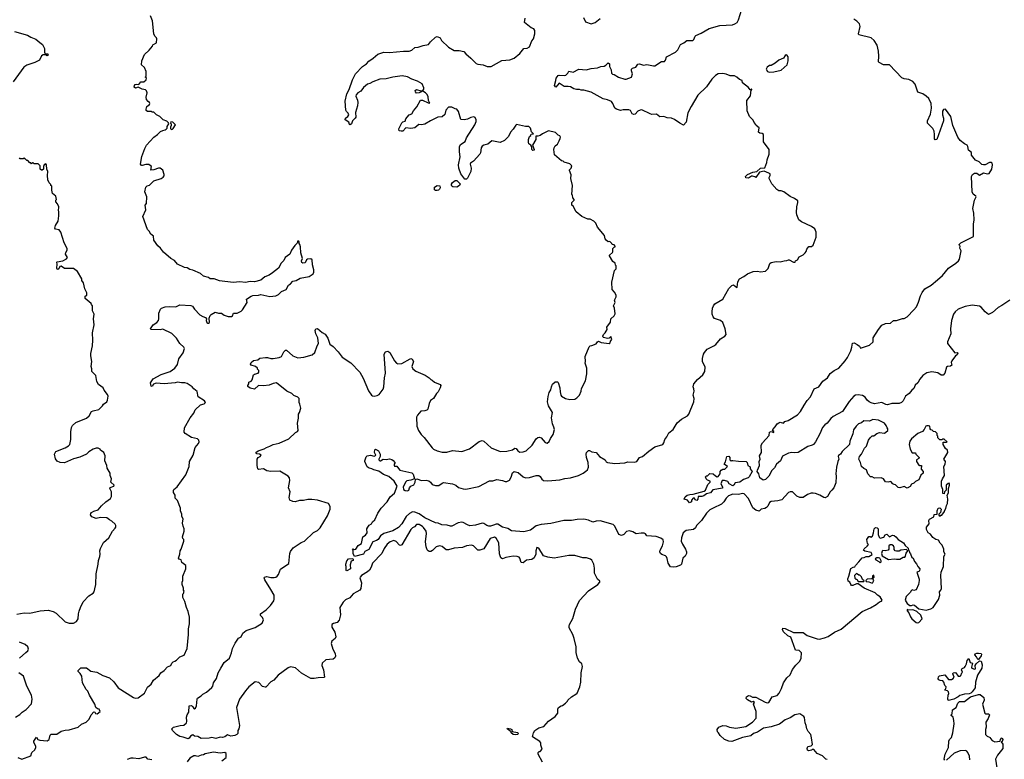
# Model space of a CAD drawing. Extents: x 2220520 to 2384350, y 721165 to 893491.
# Tile 45 of 256: x 2269009 to 2281030, y 751252 to 760277. Entities that reach past the tile are written whole.
import ezdxf

# ---------------------------------------------------------------- set-up
doc = ezdxf.new("R2010")
doc.units = 0

msp = doc.modelspace()

# ---------------------------------------------------------------- linework, layer by layer
at = {"layer": '0CON20XD'}
for points in [[(2273308, 754798), (2273276, 754806), (2273251, 754821), (2273224, 754884), (2273224, 754896), (2273238, 754942), (2273250, 754955), (2273293, 754963), (2273335, 754950), (2273355, 754960), (2273358, 754965), (2273342, 754995), (2273343, 755027), (2273355, 755038), (2273388, 755015), (2273408, 754975), (2273412, 754948), (2273392, 754915), (2273392, 754905), (2273404, 754894), (2273415, 754892), (2273445, 754913), (2273485, 754910), (2273525, 754919), (2273552, 754912), (2273570, 754900), (2273588, 754875), (2273590, 754865), (2273580, 754855), (2273580, 754835), (2273585, 754830), (2273615, 754830), (2273620, 754815), (2273652, 754782), (2273795, 754747), (2273811, 754731), (2273830, 754675), (2273785, 754658), (2273735, 754651), (2273722, 754638), (2273690, 754575), (2273696, 754545), (2273715, 754531), (2273745, 754526), (2273760, 754535), (2273767, 754565), (2273785, 754583), (2273819, 754601), (2273839, 754635), (2273842, 754668), (2273856, 754674), (2273915, 754652), (2273973, 754657), (2274005, 754649), (2274024, 754635), (2274044, 754605), (2274085, 754591), (2274125, 754594), (2274165, 754622), (2274185, 754628), (2274295, 754614), (2274332, 754595), (2274365, 754567), (2274425, 754551), (2274455, 754549), (2274615, 754579), (2274745, 754648), (2274785, 754650), (2274834, 754666), (2274905, 754656), (2274935, 754642), (2274957, 754643), (2274990, 754660), (2275011, 754695), (2275025, 754748), (2275045, 754762), (2275095, 754750), (2275155, 754699), (2275185, 754686), (2275235, 754689), (2275315, 754713), (2275345, 754713), (2275364, 754704), (2275385, 754672), (2275405, 754656), (2275455, 754648), (2275605, 754664), (2275665, 754680), (2275735, 754685), (2275833, 754717), (2275887, 754743), (2275922, 754768), (2275941, 754785), (2275953, 754815), (2275948, 754875), (2275929, 754935), (2275926, 754974), (2275929, 754995), (2275955, 755021), (2275965, 755021), (2275995, 755002), (2276045, 754996), (2276088, 754948), (2276155, 754907), (2276171, 754881), (2276185, 754873), (2276275, 754861), (2276395, 754870), (2276435, 754882), (2276515, 754877), (2276542, 754885), (2276574, 754936), (2276612, 754948), (2276688, 755012), (2276765, 755064), (2276859, 755095), (2276875, 755112), (2276886, 755154), (2276910, 755185), (2276933, 755235), (2276988, 755275), (2277034, 755356), (2277087, 755403), (2277160, 755445), (2277178, 755465), (2277240, 755615), (2277244, 755655), (2277233, 755695), (2277243, 755745), (2277239, 755771), (2277230, 755795), (2277238, 755835), (2277282, 755888), (2277348, 755942), (2277372, 755985), (2277378, 756035), (2277347, 756105), (2277347, 756143), (2277358, 756195), (2277368, 756215), (2277402, 756255), (2277484, 756296), (2277508, 756315), (2277565, 756382), (2277618, 756415), (2277636, 756435), (2277623, 756505), (2277595, 756582), (2277565, 756607), (2277492, 756632), (2277475, 756650), (2277463, 756685), (2277464, 756714), (2277469, 756755), (2277480, 756785), (2277495, 756808), (2277593, 756867), (2277667, 756995), (2277702, 757035), (2277725, 757043), (2277765, 757010), (2277770, 757015), (2277775, 757080), (2277797, 757115), (2277848, 757142), (2277895, 757176), (2277962, 757205), (2278015, 757208), (2278055, 757201), (2278113, 757207), (2278122, 757215), (2278145, 757240), (2278167, 757303), (2278185, 757316), (2278245, 757326), (2278295, 757321), (2278344, 757336), (2278375, 757338), (2278395, 757348), (2278405, 757348), (2278455, 757320), (2278475, 757320), (2278480, 757335), (2278505, 757348), (2278526, 757384), (2278575, 757407), (2278599, 757431), (2278612, 757448), (2278618, 757475), (2278645, 757510), (2278675, 757511), (2278696, 757525), (2278734, 757625), (2278732, 757685), (2278716, 757725), (2278676, 757755), (2278555, 757810), (2278522, 757835), (2278497, 757895), (2278493, 757925), (2278498, 757995), (2278510, 758045), (2278507, 758067), (2278470, 758095), (2278415, 758120), (2278340, 758175), (2278305, 758190), (2278275, 758190), (2278254, 758204), (2278192, 758275), (2278158, 758338), (2278158, 758352), (2278172, 758378), (2278170, 758395), (2278156, 758406), (2278097, 758427), (2278040, 758415), (2277995, 758350), (2277985, 758360), (2277955, 758367), (2277943, 758367), (2277905, 758342), (2277875, 758348), (2277868, 758365), (2277895, 758389), (2277960, 758415), (2278007, 758423), (2278055, 758464), (2278105, 758470), (2278130, 758535), (2278133, 758567), (2278160, 758635), (2278160, 758695), (2278090, 758785), (2278088, 758878), (2278075, 758890), (2278043, 758893), (2278028, 758905), (2278037, 758957), (2278000, 758985), (2277995, 759000), (2277974, 759024), (2277965, 759050), (2277917, 759097), (2277890, 759165), (2277887, 759293), (2277932, 759348), (2277940, 759420), (2277948, 759422), (2277948, 759428), (2277942, 759428), (2277940, 759420), (2277925, 759420), (2277908, 759448), (2277832, 759505), (2277828, 759535), (2277795, 759547), (2277765, 759577), (2277735, 759592), (2277684, 759594), (2277635, 759612), (2277595, 759620), (2277535, 759617), (2277505, 759597), (2277458, 759552), (2277395, 759458), (2277287, 759355), (2277208, 759218), (2277168, 759142), (2277147, 759025), (2277115, 758992), (2277070, 759015), (2277005, 759060), (2276967, 759077), (2276915, 759080), (2276875, 759097), (2276825, 759093), (2276783, 759123), (2276725, 759121), (2276705, 759127), (2276605, 759176), (2276585, 759174), (2276555, 759161), (2276525, 759126), (2276505, 759121), (2276487, 759127), (2276465, 759168), (2276445, 759177), (2276377, 759177), (2276345, 759169), (2276295, 759184), (2276275, 759198), (2276252, 759255), (2276235, 759278), (2276185, 759301), (2276132, 759312), (2275985, 759394), (2275896, 759416), (2275865, 759417), (2275845, 759426), (2275805, 759426), (2275774, 759434), (2275735, 759457), (2275705, 759463), (2275655, 759463), (2275595, 759503), (2275553, 759453), (2275538, 759475), (2275553, 759535), (2275560, 759565), (2275585, 759598), (2275595, 759602), (2275655, 759596), (2275675, 759601), (2275700, 759625), (2275715, 759650), (2275765, 759637), (2275835, 759674), (2275925, 759664), (2275985, 759680), (2276065, 759690), (2276105, 759706), (2276145, 759712), (2276166, 759724), (2276195, 759752), (2276209, 759739), (2276211, 759705), (2276230, 759665), (2276234, 759625), (2276245, 759612), (2276267, 759607), (2276320, 759575), (2276395, 759550), (2276415, 759550), (2276478, 759575), (2276491, 759615), (2276479, 759655), (2276480, 759675), (2276492, 759685), (2276532, 759698), (2276557, 759733), (2276575, 759738), (2276626, 759724), (2276665, 759729), (2276745, 759714), (2276765, 759716), (2276845, 759766), (2276881, 759769), (2276894, 759785), (2276906, 759824), (2277017, 759883), (2277045, 759908), (2277075, 759976), (2277117, 759995), (2277155, 760022), (2277227, 760023), (2277240, 760035), (2277254, 760075), (2277264, 760086), (2277328, 760112), (2277425, 760170), (2277555, 760206), (2277710, 760215), (2277738, 760225), (2277767, 760245), (2277783, 760275), (2277824, 760406)], [(2268985, 751275), (2269037, 751253), (2269145, 751294), (2269158, 751335), (2269194, 751366), (2269208, 751395), (2269205, 751412), (2269184, 751455), (2269183, 751475), (2269215, 751522), (2269232, 751495), (2269255, 751486), (2269345, 751479), (2269369, 751495), (2269382, 751545), (2269395, 751559), (2269461, 751559), (2269514, 751594), (2269565, 751608), (2269615, 751611), (2269724, 751645), (2269765, 751682), (2269822, 751705), (2269857, 751743), (2269882, 751795), (2269915, 751830), (2269928, 751828), (2269935, 751810), (2269955, 751808), (2269992, 751835), (2269980, 751865), (2269958, 751868), (2269940, 751885), (2269928, 751925), (2269860, 752035), (2269842, 752085), (2269822, 752105), (2269776, 752185), (2269766, 752265), (2269749, 752299), (2269722, 752325), (2269724, 752336), (2269755, 752368), (2269825, 752366), (2269877, 752327), (2269950, 752315), (2270023, 752275), (2270105, 752245), (2270157, 752197), (2270212, 752125), (2270397, 752007), (2270418, 751998), (2270455, 752001), (2270532, 752058), (2270568, 752132), (2270613, 752167), (2270643, 752217), (2270714, 752276), (2270734, 752306), (2270772, 752335), (2270815, 752382), (2270853, 752397), (2270868, 752425), (2270885, 752442), (2270905, 752448), (2270925, 752462), (2270966, 752504), (2271016, 752524), (2271052, 752605), (2271072, 752775), (2271070, 752845), (2271082, 752905), (2271082, 752985), (2271067, 753055), (2271044, 753104), (2271026, 753176), (2271000, 753225), (2271000, 753265), (2271010, 753275), (2271018, 753305), (2271010, 753315), (2271008, 753342), (2270992, 753385), (2270992, 753415), (2271002, 753435), (2271002, 753485), (2271038, 753575), (2271038, 753615), (2270990, 753655), (2270980, 753685), (2270955, 753692), (2270948, 753705), (2270966, 753755), (2270968, 753795), (2270982, 753818), (2271012, 753915), (2271012, 753935), (2271002, 753945), (2270997, 753965), (2271018, 754035), (2271018, 754065), (2271006, 754096), (2270998, 754135), (2271007, 754185), (2270990, 754215), (2270990, 754245), (2270973, 754283), (2270972, 754315), (2270935, 754410), (2270908, 754438), (2270908, 754475), (2270888, 754508), (2270888, 754535), (2270892, 754545), (2270932, 754575), (2271037, 754725), (2271077, 754825), (2271084, 754885), (2271126, 754964), (2271150, 755055), (2271194, 755106), (2271200, 755125), (2271197, 755147), (2271181, 755161), (2271108, 755178), (2271028, 755228), (2271019, 755245), (2271023, 755295), (2271090, 755420), (2271134, 755475), (2271150, 755515), (2271215, 755576), (2271262, 755588), (2271277, 755605), (2271265, 755628), (2271190, 755675), (2271175, 755740), (2271135, 755772), (2271115, 755798), (2271055, 755837), (2271026, 755846), (2270986, 755846), (2270935, 755852), (2270906, 755844), (2270774, 755834), (2270675, 755842), (2270642, 755828), (2270625, 755802), (2270614, 755805), (2270608, 755845), (2270639, 755895), (2270735, 755948), (2270845, 755986), (2270902, 756025), (2270935, 756070), (2270951, 756139), (2271005, 756210), (2271020, 756265), (2271015, 756282), (2270964, 756324), (2270925, 756391), (2270865, 756449), (2270755, 756500), (2270725, 756494), (2270610, 756495), (2270608, 756505), (2270639, 756555), (2270685, 756584), (2270702, 756605), (2270708, 756625), (2270706, 756695), (2270727, 756745), (2270742, 756758), (2270786, 756774), (2270835, 756779), (2270915, 756772), (2270965, 756799), (2271100, 756790), (2271120, 756780), (2271143, 756745), (2271210, 756675), (2271245, 756654), (2271278, 756645), (2271288, 756625), (2271287, 756605), (2271294, 756584), (2271305, 756572), (2271315, 756572), (2271326, 756584), (2271322, 756635), (2271334, 756666), (2271345, 756680), (2271395, 756709), (2271435, 756697), (2271475, 756697), (2271505, 756670), (2271555, 756656), (2271595, 756657), (2271606, 756664), (2271620, 756695), (2271665, 756698), (2271715, 756722), (2271728, 756735), (2271788, 756825), (2271778, 756865), (2271835, 756903), (2271857, 756913), (2271925, 756916), (2271955, 756923), (2272065, 756901), (2272135, 756907), (2272167, 756925), (2272205, 756960), (2272262, 756985), (2272292, 757038), (2272315, 757053), (2272345, 757088), (2272385, 757096), (2272435, 757124), (2272545, 757144), (2272592, 757178), (2272600, 757195), (2272601, 757225), (2272584, 757284), (2272578, 757348), (2272565, 757358), (2272523, 757357), (2272512, 757348), (2272495, 757312), (2272465, 757308), (2272452, 757315), (2272448, 757335), (2272460, 757365), (2272441, 757431), (2272436, 757506), (2272430, 757535), (2272420, 757545), (2272420, 757565), (2272405, 757580), (2272398, 757552), (2272367, 757523), (2272327, 757465), (2272308, 757415), (2272252, 757375), (2272232, 757338), (2272200, 757305), (2272168, 757245), (2272095, 757187), (2272055, 757160), (2272002, 757138), (2271955, 757099), (2271875, 757078), (2271825, 757084), (2271765, 757072), (2271695, 757078), (2271615, 757069), (2271449, 757091), (2271385, 757113), (2271335, 757113), (2271315, 757130), (2271255, 757148), (2271215, 757180), (2271125, 757219), (2271085, 757228), (2271055, 757248), (2271022, 757255), (2270937, 757295), (2270900, 757340), (2270855, 757364), (2270765, 757440), (2270728, 757488), (2270697, 757517), (2270648, 757585), (2270644, 757634), (2270609, 757659), (2270591, 757695), (2270569, 757715), (2270514, 757876), (2270551, 757955), (2270543, 758015), (2270558, 758035), (2270562, 758115), (2270536, 758175), (2270551, 758235), (2270565, 758249), (2270595, 758257), (2270645, 758311), (2270735, 758340), (2270762, 758355), (2270775, 758370), (2270775, 758390), (2270755, 758440), (2270724, 758464), (2270705, 758466), (2270646, 758444), (2270610, 758440), (2270617, 758485), (2270585, 758510), (2270548, 758512), (2270505, 758498), (2270495, 758500), (2270484, 758515), (2270501, 758609), (2270536, 758705), (2270558, 758745), (2270647, 758845), (2270692, 758875), (2270729, 758911), (2270755, 758927), (2270785, 758932), (2270798, 758942), (2270808, 758952), (2270810, 758975), (2270830, 759005), (2270828, 759018), (2270805, 759040), (2270760, 759055), (2270720, 759095), (2270680, 759115), (2270647, 759147), (2270625, 759150), (2270615, 759158), (2270568, 759158), (2270555, 759170), (2270554, 759186), (2270563, 759217), (2270595, 759242), (2270598, 759255), (2270596, 759266), (2270577, 759277), (2270558, 759305), (2270553, 759333), (2270564, 759385), (2270558, 759408), (2270545, 759420), (2270505, 759429), (2270455, 759452), (2270425, 759443), (2270406, 759455), (2270410, 759475), (2270420, 759485), (2270435, 759490), (2270465, 759486), (2270490, 759520), (2270525, 759521), (2270552, 759545), (2270557, 759567), (2270540, 759575), (2270552, 759588), (2270553, 759645), (2270533, 759695), (2270498, 759725), (2270500, 759775), (2270535, 759852), (2270592, 759905), (2270630, 759955), (2270635, 759970), (2270680, 759995), (2270682, 760045), (2270680, 760055), (2270660, 760075), (2270648, 760105), (2270632, 760265), (2270606, 760326)], [(2274346, 759186), (2274325, 759190), (2274285, 759211), (2274245, 759210), (2274213, 759175), (2274198, 759122), (2274165, 759093), (2274115, 759088), (2274025, 759044), (2273955, 759001), (2273915, 758994), (2273883, 758997), (2273835, 758958), (2273785, 758950), (2273725, 758958), (2273685, 758919), (2273665, 758916), (2273643, 758923), (2273636, 758945), (2273673, 759017), (2273685, 759029), (2273715, 759040), (2273724, 759066), (2273741, 759089), (2273765, 759116), (2273795, 759130), (2273815, 759165), (2273858, 759212), (2273904, 759295), (2273925, 759296), (2273995, 759261), (2274015, 759260), (2274001, 759291), (2273994, 759335), (2273982, 759365), (2273965, 759386), (2273930, 759405), (2273930, 759415), (2273942, 759428), (2273942, 759445), (2273921, 759495), (2273865, 759529), (2273795, 759552), (2273745, 759581), (2273679, 759591), (2273565, 759576), (2273485, 759554), (2273405, 759550), (2273322, 759518), (2273285, 759497), (2273255, 759491), (2273205, 759450), (2273175, 759407), (2273136, 759384), (2273118, 759362), (2273114, 759345), (2273134, 759295), (2273136, 759265), (2273132, 759225), (2273110, 759145), (2273112, 759088), (2273106, 759075), (2273071, 759045), (2273062, 759005), (2273045, 758993), (2273035, 759000), (2273028, 759028), (2272984, 759055), (2272987, 759075), (2273016, 759094), (2273026, 759115), (2273021, 759135), (2272998, 759158), (2272991, 759175), (2272984, 759285), (2273005, 759373), (2273033, 759425), (2273073, 759543), (2273109, 759615), (2273195, 759708), (2273245, 759740), (2273270, 759770), (2273325, 759807), (2273383, 759857), (2273455, 759881), (2273526, 759876), (2273695, 759894), (2273766, 759894), (2273795, 759907), (2273832, 759938), (2273875, 759942), (2273935, 759963), (2274000, 759975), (2274023, 760007), (2274084, 760066), (2274105, 760074), (2274141, 760055), (2274160, 760025), (2274245, 759942), (2274315, 759902), (2274375, 759903), (2274431, 759891), (2274455, 759859), (2274517, 759807), (2274583, 759743), (2274603, 759733), (2274668, 759728), (2274718, 759708), (2274765, 759708), (2274895, 759779), (2274995, 759789), (2275044, 759806), (2275116, 759865), (2275165, 759926), (2275205, 759929), (2275232, 759948), (2275262, 760018), (2275283, 760045), (2275300, 760105), (2275297, 760145), (2275288, 760165), (2275255, 760177), (2275172, 760245), (2275181, 760295)], [(2275894, 760304), (2275915, 760250), (2275985, 760228), (2276035, 760243), (2276095, 760290)], [(2281095, 756854), (2281000, 756790), (2280954, 756766), (2280887, 756705), (2280835, 756678), (2280795, 756712), (2280745, 756771), (2280725, 756783), (2280637, 756793), (2280551, 756779), (2280465, 756746), (2280428, 756712), (2280409, 756685), (2280383, 756605), (2280371, 756505), (2280375, 756445), (2280338, 756345), (2280337, 756325), (2280425, 756213), (2280455, 756217), (2280461, 756205), (2280455, 756187), (2280435, 756177), (2280389, 756115), (2280381, 756095), (2280387, 756063), (2280372, 756048), (2280335, 756047), (2280322, 756038), (2280304, 755965), (2280285, 755941), (2280259, 755939), (2280217, 755967), (2280145, 755979), (2280085, 755968), (2280035, 755936), (2279998, 755892), (2279972, 755845), (2279943, 755817), (2279925, 755776), (2279902, 755758), (2279870, 755715), (2279824, 755685), (2279796, 755625), (2279775, 755605), (2279745, 755593), (2279655, 755595), (2279604, 755576), (2279585, 755580), (2279535, 755605), (2279445, 755589), (2279405, 755600), (2279379, 755615), (2279356, 755635), (2279330, 755670), (2279300, 755690), (2279245, 755699), (2279212, 755695), (2279194, 755685), (2279135, 755618), (2279054, 755496), (2278942, 755435), (2278911, 755409), (2278866, 755354), (2278838, 755335), (2278808, 755302), (2278778, 755222), (2278725, 755124), (2278701, 755095), (2278685, 755085), (2278631, 755069), (2278513, 754997), (2278467, 754993), (2278435, 754995), (2278394, 754986), (2278321, 754949), (2278297, 754895), (2278249, 754855), (2278225, 754808), (2278187, 754773), (2278173, 754735), (2278155, 754708), (2278115, 754668), (2278085, 754660), (2278044, 754685), (2278031, 754735), (2278013, 754765), (2278015, 754781), (2278041, 754835), (2278036, 754884), (2278049, 754915), (2278040, 754955), (2278066, 754995), (2278063, 755085), (2278077, 755115), (2278157, 755203), (2278165, 755242), (2278185, 755250), (2278215, 755240), (2278215, 755250), (2278200, 755265), (2278202, 755275), (2278233, 755307), (2278257, 755345), (2278275, 755359), (2278295, 755364), (2278335, 755352), (2278352, 755375), (2278392, 755385), (2278506, 755454), (2278543, 755497), (2278586, 755574), (2278621, 755629), (2278665, 755677), (2278709, 755772), (2278765, 755799), (2278814, 755866), (2278871, 755905), (2278905, 755960), (2278951, 755998), (2279009, 756025), (2279085, 756113), (2279116, 756154), (2279154, 756235), (2279168, 756282), (2279175, 756330), (2279195, 756332), (2279232, 756315), (2279263, 756293), (2279275, 756270), (2279385, 756304), (2279428, 756345), (2279430, 756395), (2279494, 756496), (2279535, 756548), (2279581, 756569), (2279640, 756575), (2279675, 756608), (2279715, 756608), (2279785, 756632), (2279805, 756632), (2279845, 756653), (2279927, 756735), (2279956, 756775), (2279982, 756832), (2280005, 756908), (2280025, 756948), (2280058, 756992), (2280135, 757039), (2280215, 757101), (2280273, 757155), (2280347, 757245), (2280438, 757305), (2280472, 757335), (2280482, 757355), (2280502, 757455), (2280488, 757488), (2280490, 757515), (2280482, 757522), (2280480, 757535), (2280500, 757555), (2280655, 757630), (2280653, 757783), (2280660, 757835), (2280658, 757915), (2280647, 757975), (2280666, 758075), (2280686, 758115), (2280682, 758125), (2280649, 758149), (2280636, 758175), (2280628, 758362), (2280640, 758390), (2280665, 758403), (2280695, 758404), (2280725, 758382), (2280775, 758408), (2280825, 758398), (2280845, 758402), (2280876, 758455), (2280886, 758505), (2280882, 758525), (2280868, 758535), (2280850, 758535), (2280795, 758506), (2280775, 758506), (2280755, 758511), (2280722, 758542), (2280677, 758565), (2280630, 758625), (2280628, 758655), (2280592, 758685), (2280585, 758730), (2280577, 758745), (2280542, 758762), (2280492, 758802), (2280462, 758845), (2280402, 758985), (2280376, 759095), (2280310, 759185), (2280287, 759183), (2280275, 759160), (2280273, 759115), (2280286, 759076), (2280288, 759045), (2280206, 758814), (2280185, 758810), (2280176, 758825), (2280179, 758875), (2280173, 758915), (2280155, 758948), (2280092, 759015), (2280092, 759045), (2280127, 759123), (2280141, 759199), (2280137, 759255), (2280108, 759315), (2280075, 759346), (2280035, 759372), (2279972, 759392), (2279940, 759490), (2279914, 759525), (2279865, 759546), (2279805, 759556), (2279777, 759567), (2279627, 759725), (2279555, 759728), (2279500, 759755), (2279493, 759765), (2279498, 759832), (2279495, 759895), (2279476, 759965), (2279440, 760025), (2279406, 760055), (2279255, 760092), (2279251, 760105), (2279269, 760195), (2279261, 760225), (2279229, 760259), (2279191, 760285)], [(2268945, 760132), (2269105, 760088), (2269145, 760064), (2269208, 760038), (2269255, 760001), (2269286, 759976), (2269311, 759925), (2269311, 759881), (2269320, 759860), (2269352, 759862), (2269356, 759844), (2269345, 759838), (2269325, 759850), (2269295, 759850), (2269274, 759835), (2269252, 759785), (2269195, 759754), (2269095, 759724), (2269060, 759700), (2268931, 759519)], [(2278165, 759638), (2278215, 759643), (2278305, 759660), (2278380, 759725), (2278390, 759775), (2278390, 759825), (2278379, 759839), (2278365, 759847), (2278355, 759842), (2278335, 759808), (2278275, 759782), (2278234, 759746), (2278182, 759718), (2278163, 759717), (2278134, 759696), (2278122, 759675), (2278140, 759645), (2278165, 759638)], [(2273855, 759382), (2273841, 759395), (2273836, 759415), (2273855, 759426), (2273905, 759408), (2273918, 759408), (2273910, 759395), (2273885, 759384), (2273855, 759382)], [(2272285, 752367), (2272165, 752278), (2272111, 752219), (2272075, 752198), (2272015, 752132), (2272005, 752130), (2271975, 752139), (2271928, 752188), (2271885, 752199), (2271808, 752135), (2271765, 752088), (2271691, 751985), (2271656, 751885), (2271691, 751665), (2271686, 751625), (2271672, 751605), (2271672, 751568), (2271661, 751555), (2271635, 751543), (2271585, 751536), (2271545, 751552), (2271512, 751525), (2271485, 751519), (2271455, 751523), (2271405, 751504), (2271355, 751518), (2271322, 751508), (2271225, 751507), (2271185, 751530), (2271143, 751533), (2271125, 751550), (2271115, 751548), (2271095, 751532), (2271080, 751510), (2271065, 751502), (2271005, 751522), (2270965, 751528), (2270924, 751555), (2270876, 751605), (2270867, 751625), (2270888, 751642), (2270967, 751663), (2271015, 751669), (2271044, 751695), (2271051, 751715), (2271046, 751765), (2271054, 751796), (2271073, 751827), (2271080, 751905), (2271105, 751910), (2271124, 751894), (2271135, 751872), (2271145, 751868), (2271155, 751874), (2271169, 751905), (2271174, 751985), (2271181, 751999), (2271225, 752027), (2271244, 752046), (2271290, 752070), (2271355, 752128), (2271366, 752145), (2271374, 752185), (2271412, 752238), (2271434, 752305), (2271463, 752365), (2271505, 752435), (2271570, 752485), (2271595, 752552), (2271606, 752604), (2271640, 752670), (2271682, 752728), (2271715, 752748), (2271735, 752792), (2271775, 752825), (2271885, 752859), (2271971, 752915), (2271984, 752955), (2271972, 752982), (2271951, 753005), (2271948, 753025), (2272018, 753075), (2272072, 753128), (2272110, 753185), (2272116, 753206), (2272114, 753255), (2272076, 753325), (2272001, 753441), (2271992, 753465), (2271996, 753474), (2272025, 753481), (2272075, 753470), (2272115, 753470), (2272135, 753473), (2272152, 753485), (2272167, 753505), (2272195, 753572), (2272295, 753640), (2272308, 753765), (2272314, 753786), (2272348, 753832), (2272444, 753896), (2272488, 753915), (2272595, 754018), (2272645, 754043), (2272678, 754075), (2272767, 754223), (2272798, 754305), (2272798, 754335), (2272780, 754375), (2272645, 754414), (2272575, 754422), (2272529, 754421), (2272475, 754409), (2272425, 754411), (2272374, 754394), (2272345, 754396), (2272309, 754415), (2272299, 754445), (2272310, 754515), (2272291, 754565), (2272309, 754655), (2272302, 754685), (2272285, 754706), (2272185, 754767), (2272075, 754762), (2272025, 754772), (2271984, 754796), (2271925, 754788), (2271916, 754796), (2271907, 754835), (2271910, 754915), (2271920, 754935), (2271945, 754948), (2271958, 754965), (2271935, 754977), (2271905, 754978), (2271892, 754995), (2271922, 755015), (2271995, 755040), (2272021, 755055), (2272065, 755071), (2272105, 755094), (2272175, 755109), (2272295, 755161), (2272375, 755238), (2272399, 755251), (2272408, 755265), (2272402, 755355), (2272412, 755415), (2272412, 755465), (2272427, 755483), (2272440, 755535), (2272430, 755585), (2272420, 755605), (2272420, 755655), (2272405, 755670), (2272355, 755690), (2272330, 755715), (2272272, 755745), (2272145, 755844), (2272103, 755837), (2272055, 755818), (2271985, 755811), (2271925, 755812), (2271875, 755768), (2271822, 755782), (2271795, 755802), (2271793, 755815), (2271808, 755835), (2271808, 755855), (2271835, 755868), (2271848, 755882), (2271865, 755942), (2271875, 755952), (2271920, 755965), (2271928, 755975), (2271928, 755995), (2271913, 756013), (2271912, 756025), (2271890, 756045), (2271835, 756063), (2271829, 756075), (2271834, 756095), (2271865, 756119), (2271915, 756127), (2271942, 756145), (2272012, 756155), (2272035, 756157), (2272075, 756143), (2272105, 756141), (2272177, 756153), (2272205, 756169), (2272236, 756224), (2272255, 756244), (2272265, 756246), (2272344, 756174), (2272405, 756152), (2272479, 756161), (2272581, 756189), (2272614, 756216), (2272641, 756299), (2272657, 756325), (2272649, 756395), (2272626, 756445), (2272616, 756485), (2272626, 756504), (2272645, 756508), (2272701, 756461), (2272738, 756438), (2272771, 756391), (2272795, 756319), (2272835, 756288), (2272896, 756225), (2272945, 756158), (2273050, 756090), (2273161, 755975), (2273204, 755904), (2273268, 755748), (2273305, 755694), (2273315, 755686), (2273335, 755684), (2273375, 755691), (2273398, 755702), (2273445, 755768), (2273455, 755795), (2273463, 755905), (2273475, 755965), (2273459, 756195), (2273477, 756223), (2273505, 756234), (2273530, 756215), (2273585, 756114), (2273611, 756085), (2273625, 756078), (2273675, 756083), (2273775, 756140), (2273785, 756142), (2273800, 756135), (2273817, 756105), (2273798, 756045), (2273810, 756015), (2273845, 755989), (2273958, 755938), (2274010, 755905), (2274030, 755885), (2274045, 755880), (2274075, 755852), (2274142, 755825), (2274152, 755815), (2274144, 755786), (2274118, 755735), (2274096, 755714), (2274062, 755655), (2274025, 755630), (2274008, 755595), (2273990, 755525), (2273978, 755512), (2273957, 755503), (2273905, 755500), (2273865, 755450), (2273852, 755425), (2273857, 755317), (2273876, 755266), (2273910, 755215), (2273948, 755178), (2274043, 755053), (2274062, 755035), (2274105, 755014), (2274165, 754999), (2274225, 754998), (2274295, 755019), (2274405, 755007), (2274501, 755039), (2274619, 755131), (2274655, 755142), (2274675, 755132), (2274765, 755053), (2274875, 755006), (2274955, 755010), (2275025, 755030), (2275055, 755050), (2275072, 755045), (2275090, 755015), (2275115, 755000), (2275154, 755004), (2275192, 755018), (2275265, 755085), (2275315, 755163), (2275335, 755179), (2275355, 755181), (2275374, 755174), (2275425, 755117), (2275449, 755111), (2275475, 755128), (2275490, 755165), (2275523, 755215), (2275538, 755275), (2275532, 755305), (2275514, 755345), (2275503, 755417), (2275512, 755485), (2275464, 755565), (2275454, 755615), (2275460, 755680), (2275474, 755726), (2275495, 755760), (2275500, 755795), (2275515, 755828), (2275545, 755858), (2275575, 755860), (2275585, 755850), (2275603, 755785), (2275607, 755735), (2275617, 755695), (2275625, 755683), (2275672, 755655), (2275725, 755644), (2275785, 755648), (2275809, 755661), (2275842, 755695), (2275862, 755745), (2275868, 755775), (2275915, 755870), (2275933, 755957), (2275932, 756025), (2275912, 756085), (2275918, 756105), (2275913, 756167), (2275962, 756285), (2275975, 756298), (2275995, 756302), (2276045, 756320), (2276062, 756348), (2276075, 756353), (2276108, 756338), (2276206, 756324), (2276217, 756333), (2276220, 756355), (2276238, 756375), (2276225, 756410), (2276205, 756390), (2276185, 756388), (2276138, 756398), (2276132, 756402), (2276130, 756415), (2276138, 756435), (2276158, 756455), (2276180, 756495), (2276178, 756525), (2276220, 756585), (2276227, 756625), (2276267, 756665), (2276277, 756687), (2276269, 756759), (2276258, 756785), (2276278, 756825), (2276270, 756855), (2276290, 756895), (2276290, 756915), (2276271, 756951), (2276242, 756985), (2276238, 757075), (2276272, 757215), (2276290, 757235), (2276290, 757275), (2276283, 757283), (2276280, 757305), (2276252, 757325), (2276210, 757395), (2276210, 757405), (2276248, 757435), (2276252, 757445), (2276250, 757485), (2276265, 757500), (2276280, 757505), (2276280, 757515), (2276265, 757528), (2276242, 757532), (2276240, 757545), (2276215, 757570), (2276195, 757568), (2276168, 757585), (2276158, 757605), (2276150, 757645), (2276064, 757744), (2276042, 757795), (2276019, 757819), (2275975, 757842), (2275945, 757842), (2275870, 757875), (2275801, 757931), (2275765, 758000), (2275750, 758015), (2275750, 758045), (2275780, 758075), (2275780, 758085), (2275763, 758103), (2275757, 758137), (2275750, 758145), (2275758, 758255), (2275738, 758338), (2275740, 758385), (2275720, 758435), (2275723, 758447), (2275740, 758465), (2275750, 758495), (2275727, 758517), (2275658, 758538), (2275645, 758550), (2275623, 758553), (2275538, 758628), (2275530, 758695), (2275533, 758715), (2275545, 758738), (2275575, 758760), (2275595, 758800), (2275607, 758827), (2275610, 758845), (2275605, 758860), (2275585, 758868), (2275550, 758900), (2275465, 758920), (2275392, 758885), (2275365, 758864), (2275335, 758857), (2275312, 758858), (2275312, 758815), (2275270, 758745), (2275290, 758695), (2275290, 758685), (2275275, 758680), (2275263, 758693), (2275260, 758725), (2275250, 758745), (2275225, 758762), (2275219, 758779), (2275220, 758815), (2275235, 758850), (2275250, 758865), (2275255, 758880), (2275280, 758885), (2275258, 758908), (2275246, 758955), (2275225, 758972), (2275185, 758974), (2275075, 758998), (2275065, 758992), (2275035, 758942), (2275000, 758905), (2274977, 758853), (2274929, 758805), (2274875, 758779), (2274775, 758799), (2274725, 758759), (2274675, 758746), (2274655, 758734), (2274643, 758715), (2274636, 758654), (2274625, 758637), (2274548, 758552), (2274512, 758525), (2274508, 758515), (2274521, 758465), (2274516, 758424), (2274478, 758345), (2274465, 758332), (2274445, 758330), (2274393, 758395), (2274371, 758465), (2274367, 758505), (2274388, 758605), (2274379, 758665), (2274380, 758725), (2274392, 758755), (2274448, 758792), (2274462, 758835), (2274567, 758995), (2274580, 759035), (2274580, 759055), (2274568, 759085), (2274555, 759092), (2274515, 759083), (2274475, 759064), (2274435, 759056), (2274395, 759060), (2274368, 759158), (2274346, 759186)], [(2270865, 758938), (2270875, 758942), (2270885, 758950), (2270910, 758995), (2270877, 759027), (2270855, 759030), (2270850, 759015), (2270860, 759005), (2270860, 758985), (2270850, 758965), (2270850, 758945), (2270865, 758938)], [(2269928, 753332), (2269939, 753385), (2269944, 753516), (2269968, 753632), (2269972, 753678), (2269989, 753725), (2269993, 753755), (2269989, 753795), (2269996, 753824), (2270034, 753896), (2270097, 753955), (2270144, 754036), (2270176, 754074), (2270182, 754085), (2270182, 754105), (2270173, 754123), (2270135, 754158), (2270105, 754172), (2270075, 754198), (2269995, 754201), (2269945, 754189), (2269889, 754209), (2269874, 754235), (2269878, 754252), (2269887, 754263), (2269915, 754281), (2269968, 754295), (2270007, 754343), (2270062, 754395), (2270116, 754434), (2270132, 754458), (2270132, 754495), (2270130, 754515), (2270108, 754555), (2270115, 754567), (2270160, 754585), (2270162, 754595), (2270122, 754635), (2270130, 754675), (2270113, 754713), (2270112, 754742), (2270078, 754805), (2270072, 754835), (2270048, 754895), (2270052, 754955), (2270038, 754995), (2269994, 755024), (2269990, 755035), (2269969, 755049), (2269945, 755049), (2269907, 755035), (2269853, 755005), (2269824, 754976), (2269745, 754938), (2269665, 754920), (2269555, 754870), (2269505, 754874), (2269465, 754889), (2269445, 754917), (2269436, 754974), (2269452, 755008), (2269565, 755053), (2269604, 755076), (2269621, 755095), (2269633, 755155), (2269632, 755248), (2269641, 755299), (2269655, 755325), (2269695, 755361), (2269826, 755414), (2269856, 755445), (2269885, 755496), (2269905, 755506), (2269975, 755520), (2270022, 755565), (2270032, 755585), (2270074, 755616), (2270082, 755635), (2270088, 755685), (2270082, 755705), (2270042, 755755), (2270030, 755785), (2269972, 755825), (2269953, 755863), (2269938, 755935), (2269892, 755985), (2269892, 756015), (2269883, 756045), (2269890, 756105), (2269876, 756175), (2269876, 756205), (2269897, 756297), (2269902, 756365), (2269898, 756455), (2269918, 756555), (2269912, 756625), (2269920, 756685), (2269898, 756725), (2269900, 756785), (2269885, 756800), (2269880, 756815), (2269810, 756875), (2269810, 756905), (2269830, 756915), (2269830, 756945), (2269803, 756993), (2269787, 757067), (2269770, 757095), (2269770, 757115), (2269716, 757206), (2269665, 757242), (2269555, 757243), (2269515, 757268), (2269500, 757265), (2269489, 757235), (2269475, 757227), (2269465, 757233), (2269461, 757245), (2269467, 757295), (2269462, 757318), (2269467, 757323), (2269537, 757333), (2269581, 757359), (2269593, 757375), (2269570, 757415), (2269573, 757437), (2269588, 757465), (2269588, 757485), (2269552, 757555), (2269510, 757685), (2269491, 757711), (2269445, 757723), (2269438, 757735), (2269447, 757765), (2269478, 757818), (2269488, 757885), (2269488, 757935), (2269482, 757945), (2269487, 757993), (2269469, 758029), (2269450, 758055), (2269450, 758075), (2269460, 758085), (2269452, 758122), (2269410, 758155), (2269400, 758195), (2269400, 758245), (2269390, 758255), (2269390, 758265), (2269370, 758285), (2269352, 758325), (2269348, 758375), (2269352, 758425), (2269342, 758455), (2269337, 758507), (2269328, 758518), (2269310, 758505), (2269300, 758485), (2269298, 758452), (2269285, 758440), (2269275, 758440), (2269260, 758455), (2269260, 758495), (2269235, 758520), (2269185, 758520), (2269175, 758530), (2269165, 758530), (2269155, 758520), (2269145, 758530), (2269132, 758532), (2269108, 758558), (2269095, 758560), (2269065, 758590), (2269055, 758580), (2269015, 758580), (2269005, 758590)], [(2274105, 758192), (2274085, 758193), (2274075, 758202), (2274075, 758232), (2274105, 758253), (2274138, 758248), (2274142, 758225), (2274135, 758210), (2274122, 758198), (2274105, 758192)], [(2274345, 758234), (2274298, 758238), (2274284, 758244), (2274279, 758255), (2274280, 758270), (2274295, 758292), (2274325, 758313), (2274345, 758313), (2274387, 758275), (2274380, 758255), (2274345, 758234)], [(2277751, 751631), (2277876, 751654), (2277956, 751705), (2278001, 751755), (2277999, 751835), (2277968, 751925), (2277978, 751945), (2277965, 751957), (2277945, 751950), (2277895, 751978), (2277878, 751995), (2277881, 752015), (2277905, 752030), (2277925, 752025), (2277955, 752009), (2277995, 752010), (2278110, 751950), (2278135, 751941), (2278155, 751943), (2278194, 752015), (2278255, 752032), (2278281, 752059), (2278311, 752115), (2278335, 752185), (2278374, 752245), (2278415, 752284), (2278444, 752346), (2278485, 752400), (2278532, 752448), (2278549, 752485), (2278555, 752550), (2278525, 752578), (2278482, 752585), (2278439, 752699), (2278423, 752743), (2278385, 752758), (2278335, 752809), (2278323, 752837), (2278325, 752850), (2278355, 752846), (2278455, 752799), (2278575, 752799), (2278624, 752764), (2278745, 752720), (2278775, 752719), (2278835, 752734), (2278878, 752752), (2278957, 752803), (2279039, 752841), (2279295, 753057), (2279398, 753102), (2279465, 753140), (2279505, 753173), (2279529, 753181), (2279537, 753195), (2279515, 753233), (2279480, 753255), (2279452, 753282), (2279318, 753342), (2279245, 753392), (2279225, 753392), (2279179, 753371), (2279164, 753374), (2279154, 753384), (2279143, 753413), (2279122, 753425), (2279118, 753455), (2279132, 753485), (2279155, 753580), (2279185, 753598), (2279205, 753600), (2279212, 753618), (2279255, 753660), (2279295, 753710), (2279317, 753713), (2279345, 753727), (2279375, 753728), (2279415, 753750), (2279405, 753776), (2279325, 753790), (2279310, 753805), (2279318, 753822), (2279360, 753855), (2279360, 753865), (2279370, 753875), (2279360, 753885), (2279350, 753935), (2279375, 753970), (2279395, 753970), (2279405, 753960), (2279420, 753975), (2279433, 754017), (2279439, 754065), (2279459, 754081), (2279477, 754077), (2279490, 754065), (2279490, 753995), (2279502, 753962), (2279515, 753950), (2279557, 753963), (2279575, 753990), (2279595, 753998), (2279628, 753968), (2279665, 753986), (2279685, 753984), (2279705, 753968), (2279732, 753932), (2279800, 753895), (2279821, 753861), (2279855, 753830), (2279860, 753805), (2279870, 753795), (2279872, 753775), (2279885, 753760), (2279902, 753715), (2279918, 753705), (2279932, 753665), (2279958, 753638), (2279973, 753603), (2279997, 753577), (2279995, 753552), (2279985, 753542), (2279960, 753535), (2279991, 753451), (2279992, 753435), (2279983, 753385), (2279955, 753318), (2279925, 753312), (2279905, 753320), (2279890, 753305), (2279885, 753290), (2279833, 753237), (2279818, 753195), (2279842, 753152), (2279875, 753128), (2279895, 753127), (2279915, 753137), (2279935, 753133), (2279985, 753088), (2280075, 753071), (2280132, 753088), (2280162, 753105), (2280225, 753200), (2280242, 753255), (2280240, 753295), (2280256, 753314), (2280263, 753335), (2280254, 753495), (2280260, 753535), (2280287, 753605), (2280292, 753725), (2280308, 753755), (2280290, 753785), (2280290, 753815), (2280270, 753865), (2280245, 753890), (2280226, 753926), (2280195, 753932), (2280155, 753957), (2280129, 753999), (2280098, 754015), (2280080, 754055), (2280080, 754085), (2280112, 754125), (2280108, 754165), (2280115, 754182), (2280168, 754212), (2280175, 754240), (2280208, 754242), (2280208, 754285), (2280224, 754316), (2280242, 754322), (2280258, 754305), (2280252, 754265), (2280230, 754245), (2280232, 754232), (2280245, 754220), (2280255, 754230), (2280265, 754230), (2280300, 754275), (2280300, 754285), (2280317, 754313), (2280323, 754347), (2280338, 754372), (2280342, 754425), (2280332, 754475), (2280350, 754505), (2280348, 754555), (2280360, 754595), (2280360, 754615), (2280355, 754620), (2280343, 754617), (2280320, 754595), (2280320, 754535), (2280300, 754515), (2280295, 754490), (2280280, 754495), (2280280, 754545), (2280262, 754585), (2280263, 754645), (2280274, 754676), (2280300, 754715), (2280292, 754825), (2280308, 754855), (2280310, 754885), (2280290, 754915), (2280339, 754995), (2280334, 755024), (2280312, 755045), (2280282, 755095), (2280282, 755115), (2280285, 755120), (2280325, 755120), (2280330, 755125), (2280295, 755160), (2280275, 755160), (2280265, 755150), (2280242, 755152), (2280220, 755175), (2280220, 755195), (2280210, 755205), (2280208, 755228), (2280188, 755248), (2280165, 755250), (2280148, 755268), (2280132, 755272), (2280123, 755283), (2280120, 755315), (2280105, 755322), (2280085, 755322), (2280070, 755315), (2280050, 755275), (2280029, 755251), (2279975, 755228), (2279895, 755163), (2279876, 755135), (2279869, 755095), (2279882, 755035), (2279905, 754990), (2279945, 754990), (2279950, 754975), (2279990, 754935), (2279988, 754922), (2279958, 754905), (2279957, 754885), (2279985, 754843), (2279995, 754837), (2280020, 754835), (2280014, 754794), (2280038, 754765), (2280038, 754742), (2280009, 754721), (2279986, 754664), (2279947, 754643), (2279925, 754620), (2279895, 754610), (2279879, 754581), (2279845, 754562), (2279805, 754580), (2279756, 754564), (2279735, 754567), (2279702, 754602), (2279686, 754606), (2279670, 754615), (2279645, 754642), (2279613, 754633), (2279578, 754638), (2279553, 754673), (2279525, 754687), (2279445, 754682), (2279417, 754697), (2279395, 754700), (2279364, 754734), (2279348, 754785), (2279315, 754800), (2279286, 754826), (2279272, 754875), (2279253, 754913), (2279262, 754945), (2279286, 754974), (2279323, 755047), (2279346, 755074), (2279373, 755147), (2279390, 755175), (2279415, 755200), (2279435, 755200), (2279473, 755227), (2279505, 755240), (2279565, 755232), (2279585, 755242), (2279608, 755265), (2279608, 755285), (2279598, 755295), (2279588, 755325), (2279565, 755352), (2279495, 755390), (2279425, 755398), (2279385, 755378), (2279315, 755382), (2279285, 755358), (2279250, 755345), (2279221, 755319), (2279188, 755272), (2279182, 755225), (2279143, 755135), (2279138, 755092), (2279051, 755009), (2279028, 754975), (2279005, 754960), (2279000, 754945), (2279010, 754915), (2278998, 754885), (2278982, 754815), (2278972, 754735), (2278978, 754705), (2278973, 754625), (2278948, 754565), (2278925, 754538), (2278904, 754516), (2278873, 754457), (2278844, 754444), (2278825, 754446), (2278777, 754477), (2278725, 754496), (2278695, 754499), (2278672, 754498), (2278625, 754483), (2278575, 754447), (2278535, 754448), (2278495, 754462), (2278444, 754514), (2278415, 754517), (2278395, 754506), (2278315, 754420), (2278266, 754404), (2278182, 754398), (2278164, 754386), (2278141, 754339), (2278126, 754324), (2278105, 754312), (2278060, 754305), (2278035, 754280), (2277995, 754292), (2277959, 754319), (2277905, 754434), (2277855, 754491), (2277835, 754496), (2277786, 754484), (2277715, 754486), (2277664, 754465), (2277635, 754439), (2277606, 754395), (2277575, 754366), (2277475, 754316), (2277436, 754294), (2277393, 754255), (2277334, 754165), (2277270, 754105), (2277260, 754075), (2277235, 754058), (2277145, 754042), (2277109, 754015), (2277088, 753955), (2277084, 753915), (2277099, 753879), (2277138, 753818), (2277148, 753785), (2277148, 753762), (2277135, 753732), (2277105, 753708), (2277090, 753635), (2277075, 753620), (2277025, 753601), (2276985, 753596), (2276955, 753602), (2276926, 753646), (2276914, 753704), (2276904, 753724), (2276894, 753734), (2276850, 753750), (2276833, 753765), (2276826, 753785), (2276829, 753805), (2276855, 753858), (2276870, 753905), (2276865, 753928), (2276835, 753950), (2276781, 753971), (2276665, 753980), (2276650, 754005), (2276632, 754012), (2276595, 754013), (2276535, 754004), (2276495, 754029), (2276455, 754041), (2276419, 754031), (2276385, 753995), (2276355, 753981), (2276325, 753994), (2276275, 754098), (2276255, 754118), (2276095, 754162), (2276045, 754159), (2276005, 754144), (2275955, 754168), (2275895, 754182), (2275815, 754180), (2275745, 754165), (2275654, 754166), (2275495, 754130), (2275375, 754118), (2275315, 754100), (2275245, 754048), (2275165, 754027), (2275015, 754038), (2274968, 754068), (2274905, 754084), (2274845, 754121), (2274825, 754120), (2274793, 754107), (2274755, 754096), (2274735, 754097), (2274711, 754105), (2274675, 754129), (2274655, 754132), (2274575, 754109), (2274505, 754102), (2274475, 754111), (2274425, 754142), (2274405, 754145), (2274364, 754136), (2274286, 754095), (2274268, 754095), (2274228, 754108), (2274164, 754114), (2274117, 754135), (2274085, 754138), (2273955, 754198), (2273888, 754248), (2273835, 754268), (2273805, 754271), (2273767, 754253), (2273726, 754215), (2273675, 754125), (2273635, 754080), (2273565, 754040), (2273453, 754007), (2273415, 753978), (2273385, 753935), (2273365, 753920), (2273321, 753905), (2273270, 753810), (2273223, 753787), (2273205, 753754), (2273098, 753728), (2273080, 753765), (2273080, 753805), (2273072, 753815), (2273075, 753820), (2273095, 753810), (2273115, 753818), (2273141, 753859), (2273181, 753885), (2273198, 753965), (2273230, 753985), (2273252, 754015), (2273248, 754065), (2273258, 754085), (2273275, 754107), (2273304, 754126), (2273315, 754150), (2273344, 754176), (2273382, 754255), (2273422, 754318), (2273495, 754394), (2273532, 754455), (2273585, 754498), (2273619, 754585), (2273581, 754645), (2273515, 754701), (2273449, 754729), (2273395, 754769), (2273332, 754785), (2273308, 754798)], [(2277185, 754383), (2277160, 754415), (2277122, 754425), (2277132, 754455), (2277156, 754474), (2277190, 754485), (2277232, 754488), (2277365, 754523), (2277382, 754535), (2277410, 754605), (2277440, 754635), (2277440, 754645), (2277405, 754660), (2277390, 754675), (2277383, 754697), (2277395, 754710), (2277405, 754710), (2277435, 754740), (2277477, 754737), (2277505, 754710), (2277525, 754700), (2277538, 754702), (2277560, 754735), (2277560, 754765), (2277571, 754779), (2277595, 754792), (2277617, 754793), (2277650, 754825), (2277610, 754855), (2277627, 754883), (2277642, 754948), (2277665, 754950), (2277680, 754935), (2277680, 754905), (2277695, 754890), (2277702, 754898), (2277715, 754898), (2277785, 754888), (2277880, 754885), (2277892, 754872), (2277898, 754835), (2277925, 754820), (2277928, 754795), (2277950, 754765), (2277915, 754699), (2277902, 754685), (2277845, 754665), (2277799, 754635), (2277745, 754627), (2277729, 754595), (2277715, 754589), (2277670, 754615), (2277655, 754640), (2277615, 754653), (2277585, 754652), (2277567, 754615), (2277591, 754575), (2277589, 754561), (2277471, 754539), (2277442, 754505), (2277395, 754490), (2277360, 754465), (2277335, 754458), (2277292, 754458), (2277290, 754425), (2277275, 754410), (2277255, 754420), (2277248, 754438), (2277232, 754438), (2277210, 754415), (2277210, 754395), (2277185, 754383)], [(2275392, 751215), (2275340, 751315), (2275340, 751335), (2275353, 751347), (2275365, 751348), (2275387, 751375), (2275370, 751425), (2275372, 751452), (2275358, 751468), (2275268, 751525), (2275280, 751575), (2275298, 751602), (2275346, 751634), (2275408, 751652), (2275465, 751718), (2275545, 751772), (2275580, 751815), (2275580, 751865), (2275588, 751885), (2275620, 751905), (2275635, 751908), (2275673, 751937), (2275695, 751960), (2275700, 751975), (2275744, 752016), (2275800, 752045), (2275815, 752060), (2275848, 752135), (2275858, 752195), (2275862, 752305), (2275880, 752385), (2275870, 752415), (2275845, 752440), (2275818, 752485), (2275803, 752555), (2275803, 752625), (2275780, 752725), (2275764, 752774), (2275718, 752855), (2275718, 752875), (2275722, 752895), (2275762, 752968), (2275793, 753085), (2275845, 753188), (2275955, 753308), (2276066, 753384), (2276090, 753415), (2276090, 753425), (2276065, 753450), (2276028, 753525), (2276027, 753585), (2276017, 753635), (2275995, 753682), (2275976, 753696), (2275930, 753710), (2275885, 753709), (2275785, 753740), (2275715, 753739), (2275535, 753708), (2275457, 753717), (2275402, 753735), (2275345, 753828), (2275324, 753836), (2275311, 753795), (2275311, 753755), (2275289, 753711), (2275260, 753690), (2275195, 753680), (2275155, 753649), (2275132, 753655), (2275115, 753705), (2275105, 753717), (2275084, 753726), (2275035, 753730), (2274945, 753715), (2274905, 753700), (2274885, 753710), (2274868, 753758), (2274858, 753895), (2274825, 753952), (2274805, 753963), (2274754, 753946), (2274675, 753820), (2274625, 753802), (2274603, 753803), (2274551, 753855), (2274525, 753866), (2274465, 753856), (2274415, 753836), (2274315, 753829), (2274244, 753806), (2274215, 753809), (2274167, 753847), (2274135, 753858), (2274095, 753844), (2274050, 753800), (2274029, 753789), (2274008, 753788), (2273994, 753795), (2273985, 753806), (2273973, 753845), (2273965, 753905), (2273977, 754007), (2273971, 754035), (2273941, 754081), (2273925, 754094), (2273885, 754117), (2273855, 754116), (2273830, 754090), (2273805, 754076), (2273785, 754056), (2273673, 753867), (2273659, 753861), (2273645, 753866), (2273605, 753908), (2273575, 753920), (2273531, 753905), (2273495, 753876), (2273459, 753825), (2273430, 753765), (2273316, 753645), (2273299, 753595), (2273279, 753561), (2273255, 753539), (2273184, 753495), (2273165, 753476), (2273162, 753465), (2273184, 753405), (2273176, 753334), (2273163, 753317), (2273127, 753295), (2273079, 753271), (2273038, 753222), (2272985, 753196), (2272959, 753171), (2272919, 753105), (2272924, 753015), (2272909, 752951), (2272885, 752922), (2272841, 752909), (2272821, 752895), (2272820, 752865), (2272856, 752805), (2272869, 752745), (2272860, 752725), (2272821, 752695), (2272811, 752665), (2272834, 752595), (2272861, 752541), (2272865, 752510), (2272855, 752489), (2272835, 752472), (2272746, 752464), (2272704, 752426), (2272699, 752395), (2272718, 752345), (2272730, 752255), (2272722, 752248), (2272655, 752246), (2272605, 752236), (2272565, 752239), (2272451, 752301), (2272375, 752367), (2272315, 752380), (2272285, 752367)], [(2279615, 753688), (2279685, 753699), (2279715, 753692), (2279755, 753694), (2279795, 753717), (2279815, 753720), (2279825, 753730), (2279833, 753767), (2279850, 753795), (2279835, 753810), (2279765, 753802), (2279745, 753793), (2279715, 753790), (2279697, 753797), (2279683, 753813), (2279686, 753836), (2279675, 753858), (2279655, 753868), (2279635, 753868), (2279620, 753855), (2279620, 753815), (2279610, 753805), (2279575, 753797), (2279545, 753798), (2279538, 753792), (2279530, 753765), (2279538, 753735), (2279615, 753688)], [(2273005, 753552), (2272994, 753555), (2272996, 753605), (2272991, 753615), (2272991, 753635), (2273004, 753675), (2273025, 753700), (2273075, 753702), (2273082, 753695), (2273082, 753678), (2273055, 753670), (2273042, 753625), (2273049, 753575), (2273005, 753552)], [(2279515, 753650), (2279527, 753663), (2279528, 753675), (2279510, 753705), (2279495, 753712), (2279475, 753712), (2279452, 753698), (2279460, 753685), (2279497, 753667), (2279515, 753650)], [(2279245, 753420), (2279315, 753422), (2279318, 753428), (2279300, 753445), (2279287, 753477), (2279265, 753500), (2279255, 753500), (2279225, 753520), (2279200, 753495), (2279203, 753463), (2279215, 753450), (2279228, 753448), (2279245, 753420)], [(2279415, 753402), (2279425, 753410), (2279437, 753435), (2279430, 753445), (2279430, 753465), (2279440, 753475), (2279435, 753500), (2279420, 753485), (2279420, 753465), (2279408, 753452), (2279355, 753450), (2279340, 753435), (2279345, 753420), (2279377, 753417), (2279415, 753402)], [(2268975, 753023), (2269065, 753038), (2269135, 753036), (2269260, 753065), (2269355, 753072), (2269417, 753057), (2269454, 753035), (2269565, 752931), (2269612, 752912), (2269666, 752914), (2269702, 752935), (2269722, 752965), (2269726, 753025), (2269735, 753060), (2269750, 753105), (2269785, 753172), (2269854, 753246), (2269905, 753278), (2269917, 753295), (2269928, 753332)], [(2279965, 752918), (2279985, 752920), (2280028, 752965), (2280012, 753012), (2279960, 753055), (2279925, 753072), (2279905, 753076), (2279855, 753070), (2279842, 753078), (2279842, 753062), (2279865, 753040), (2279885, 752990), (2279902, 752965), (2279955, 752922), (2279965, 752918)], [(2269007, 752485), (2269085, 752553), (2269108, 752575), (2269118, 752595), (2269108, 752625), (2269075, 752652), (2269005, 752680)], [(2280355, 751968), (2280345, 751972), (2280341, 751985), (2280344, 752036), (2280352, 752055), (2280347, 752077), (2280337, 752087), (2280300, 752095), (2280317, 752113), (2280320, 752135), (2280303, 752153), (2280292, 752192), (2280278, 752208), (2280245, 752212), (2280231, 752221), (2280222, 752235), (2280225, 752260), (2280238, 752272), (2280305, 752282), (2280350, 752225), (2280385, 752226), (2280405, 752237), (2280417, 752255), (2280403, 752295), (2280405, 752307), (2280425, 752310), (2280438, 752305), (2280468, 752268), (2280492, 752268), (2280500, 752275), (2280510, 752305), (2280520, 752315), (2280508, 752345), (2280515, 752358), (2280545, 752372), (2280553, 752385), (2280567, 752415), (2280575, 752458), (2280595, 752482), (2280613, 752433), (2280640, 752425), (2280628, 752375), (2280635, 752363), (2280665, 752350), (2280678, 752355), (2280672, 752395), (2280684, 752416), (2280728, 752452), (2280749, 752449), (2280758, 752405), (2280756, 752365), (2280701, 752279), (2280678, 752195), (2280674, 752125), (2280637, 752073), (2280622, 752058), (2280600, 752050), (2280544, 752046), (2280485, 752030), (2280465, 752012), (2280414, 751986), (2280365, 751973), (2280355, 751968)], [(2280715, 752470), (2280705, 752470), (2280691, 752501), (2280670, 752525), (2280673, 752537), (2280694, 752546), (2280715, 752547), (2280745, 752542), (2280752, 752535), (2280746, 752514), (2280715, 752470)], [(2268958, 751765), (2269013, 751797), (2269039, 751825), (2269090, 751860), (2269153, 751927), (2269162, 751985), (2269154, 752034), (2269096, 752145), (2269057, 752265), (2269000, 752305)], [(2280305, 751240), (2280294, 751254), (2280309, 751315), (2280348, 751395), (2280353, 751475), (2280362, 751495), (2280384, 751516), (2280400, 751575), (2280416, 751685), (2280414, 751725), (2280404, 751764), (2280380, 751785), (2280380, 751795), (2280392, 751808), (2280398, 751855), (2280442, 751885), (2280462, 751935), (2280484, 751956), (2280545, 751958), (2280618, 752012), (2280715, 752044), (2280735, 752043), (2280780, 752005), (2280783, 751975), (2280762, 751925), (2280793, 751815), (2280805, 751807), (2280835, 751808), (2280847, 751795), (2280831, 751749), (2280803, 751705), (2280808, 751645), (2280800, 751615), (2280800, 751555), (2280822, 751532), (2280857, 751517), (2280860, 751505), (2280882, 751482), (2280913, 751463), (2280978, 751472), (2280983, 751495), (2280995, 751510), (2281005, 751512), (2281013, 751495), (2281005, 751470), (2280990, 751465), (2281010, 751435), (2281012, 751385), (2280948, 751302), (2280924, 751255), (2280948, 751095)], [(2278865, 751250), (2278850, 751255), (2278810, 751295), (2278745, 751322), (2278705, 751370), (2278685, 751370), (2278677, 751363), (2278645, 751357), (2278625, 751362), (2278621, 751385), (2278633, 751407), (2278672, 751418), (2278687, 751433), (2278677, 751513), (2278667, 751555), (2278635, 751592), (2278618, 751625), (2278611, 751665), (2278598, 751695), (2278590, 751760), (2278582, 751772), (2278535, 751808), (2278472, 751795), (2278415, 751759), (2278353, 751735), (2278285, 751679), (2278185, 751647), (2278089, 751631), (2278016, 751584), (2277968, 751565), (2277935, 751540), (2277835, 751519), (2277705, 751467), (2277665, 751473), (2277612, 751495), (2277562, 751542), (2277542, 751575), (2277527, 751587), (2277524, 751615), (2277545, 751645), (2277595, 751664), (2277635, 751662), (2277675, 751644), (2277751, 751631)], [(2275065, 751549), (2275034, 751554), (2275010, 751575), (2275008, 751588), (2274960, 751625), (2274965, 751630), (2275000, 751625), (2275017, 751615), (2275022, 751592), (2275085, 751579), (2275097, 751565), (2275085, 751554), (2275065, 751549)], [(2270624, 751244), (2270572, 751252), (2270555, 751276), (2270535, 751277), (2270465, 751256), (2270395, 751267), (2270365, 751266), (2270320, 751250)], [(2271478, 751235), (2271528, 751275), (2271532, 751322), (2271513, 751333), (2271455, 751327), (2271375, 751337), (2271275, 751319), (2271255, 751307), (2271225, 751303), (2271185, 751284), (2271155, 751294), (2271135, 751292), (2271087, 751265), (2271055, 751222)], [(2280610, 751245), (2280605, 751288), (2280586, 751336), (2280572, 751352), (2280555, 751360), (2280490, 751355), (2280418, 751325), (2280325, 751243)]]:
    msp.add_lwpolyline(points, dxfattribs=at)

doc.saveas('drawing.dxf')
